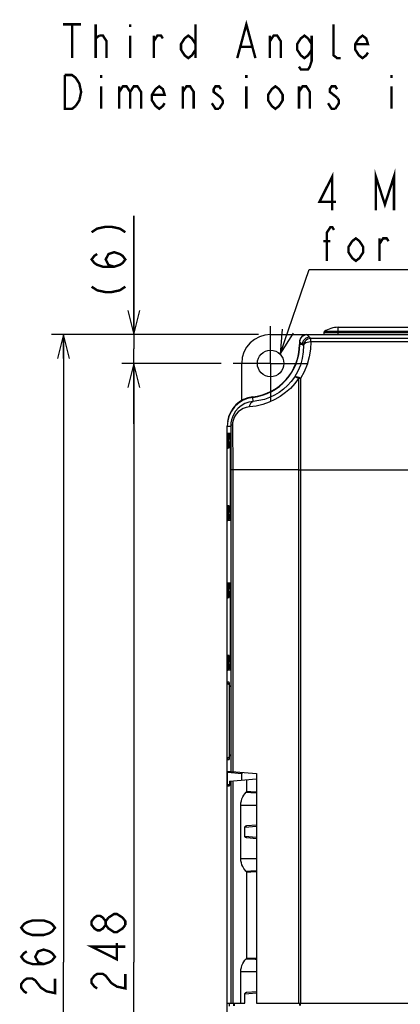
# Model space of a CAD drawing. Extents: x 28 to 410, y 34 to 287.
# Tile 9 of 33: x 34 to 66, y 192 to 273. Entities that reach past the tile are written whole.
import ezdxf

# ---------------------------------------------------------------- set-up
doc = ezdxf.new("R2010")
doc.units = 0
doc.header["$LTSCALE"] = 23.1
doc.linetypes.add('CENTER', pattern=[0.6, 0.375, -0.075, 0.075, -0.075])
doc.layers.get('0').update_dxf_attribs({"linetype": 'CONTINUOUS'})
for name, color, linetype in [('ALL_DIM', 7, 'CONTINUOUS'), ('ALL_NOTE', 7, 'CONTINUOUS'), ('DEFAULT_1', 7, 'CENTER')]:
    doc.layers.add(name, color=color, linetype=linetype)
doc.dimstyles.get("Standard").update_dxf_attribs({"dimtxt": 2.5, "dimasz": 2.5, "dimexe": 1.25, "dimexo": 0.625, "dimtad": 1, "dimcen": 2.5, "dimazin": 3, "dimtfac": 1, "dimtmove": 0, "dimatfit": 3})

# ---------------------------------------------------------------- blocks, each defined once
blk = doc.blocks.new('_OPEN')
at = {"color": 0, "linetype": 'BYBLOCK'}
for p, q in [((0, 0), (-1, 0.25)), ((-1, -0.25), (0, 0)), ((-1, 0), (0, 0))]:
    blk.add_line(p, q, dxfattribs=at)
blk = doc.blocks.new('*D0')
at = {"layer": 'ALL_DIM', "color": 2, "linetype": 'CONTINUOUS'}
for p, q in [((53.766, 247.149), (36.588, 247.149)), ((37.588, 247.149), (37.588, 195.149)), ((37.588, 143.149), (37.588, 195.149)), ((56.766, 143.149), (36.588, 143.149))]:
    blk.add_line(p, q, dxfattribs=at)
at = {"layer": 'ALL_DIM', "color": 2, "linetype": 'CONTINUOUS', "xscale": 2, "yscale": 2, "zscale": 2}
for p, rotation in [((37.588, 247.149), 90), ((37.588, 143.149), 270)]:
    blk.add_blockref('_OPEN', p, dxfattribs=dict(at, rotation=rotation))
blk = doc.blocks.new('*D1')
at = {"layer": 'ALL_DIM', "color": 2, "linetype": 'CONTINUOUS'}
for p, q in [((50.666, 244.749), (42.424, 244.749)), ((43.424, 244.749), (43.424, 195.149)), ((43.424, 145.549), (43.424, 195.149)), ((50.666, 145.549), (42.424, 145.549))]:
    blk.add_line(p, q, dxfattribs=at)
at = {"layer": 'ALL_DIM', "color": 2, "linetype": 'CONTINUOUS', "xscale": 2, "yscale": 2, "zscale": 2}
for p, rotation in [((43.424, 244.749), 90), ((43.424, 145.549), 270)]:
    blk.add_blockref('_OPEN', p, dxfattribs=dict(at, rotation=rotation))
blk = doc.blocks.new('*D45')
at = {"color": 2, "linetype": 'CONTINUOUS'}
for p, q in [((43.424, 247.149), (43.424, 256.98)), ((43.424, 256.98), (43.424, 245.949)), ((53.766, 247.149), (42.424, 247.149)), ((43.424, 239.749), (43.424, 245.949)), ((50.666, 244.749), (42.424, 244.749)), ((43.424, 244.749), (43.424, 239.749))]:
    blk.add_line(p, q, dxfattribs=at)
at = {"color": 2, "linetype": 'CONTINUOUS', "xscale": 2, "yscale": 2, "zscale": 2}
for p, rotation in [((43.424, 247.149), 270), ((43.424, 244.749), 90)]:
    blk.add_blockref('_OPEN', p, dxfattribs=dict(at, rotation=rotation))

msp = doc.modelspace()

# ---------------------------------------------------------------- linework, layer by layer
at = {"color": 7, "linetype": 'CONTINUOUS'}
for p, q in [((59.168, 247.291), (59.166, 247.149)), ((77.131, 247.291), (59.168, 247.291)), ((77.035, 247.388), (59.22, 247.388)), ((60.366, 247.149), (60.366, 247.749)), ((60.366, 247.749), (97.966, 247.749)), ((54.766, 247.149), (103.566, 247.149)), ((57.166, 246.549), (57.166, 246.318)), ((57.176, 246.539), (57.176, 246.318)), ((57.176, 246.539), (57.397, 246.318)), ((57.776, 247.138), (57.997, 246.917)), ((57.776, 247.138), (100.556, 247.138)), ((58.094, 246.538), (58.094, 246.819)), ((100.238, 246.819), (58.094, 246.819)), ((100.238, 246.538), (58.094, 246.538)), ((57.397, 246.318), (57.176, 246.318)), ((52.366, 241.666), (52.366, 244.749)), ((57.088, 243.508), (57.088, 191.749)), ((57.245, 243.516), (57.245, 235.949)), ((54.534, 242.319), (54.534, 242.291)), ((53.324, 241.61), (53.285, 241.938)), ((53.422, 241.998), (53.422, 241.975)), ((53.619, 242.032), (53.619, 242.013)), ((54.337, 242.239), (54.337, 242.218)), ((51.166, 150.749), (51.166, 239.565)), ((51.176, 218.349), (51.176, 239.565)), ((51.176, 239.565), (51.458, 239.565)), ((51.458, 239.565), (51.47, 238.373)), ((51.197, 238.722), (51.197, 237.976)), ((51.307, 238.722), (51.197, 238.722)), ((51.407, 238.943), (51.21, 238.96)), ((51.307, 238.722), (51.307, 237.976)), ((51.44, 238.71), (51.307, 238.722)), ((51.43, 238.831), (51.319, 238.84)), ((51.455, 238.328), (51.451, 238.499)), ((51.454, 238.269), (51.456, 238.269)), ((51.457, 238.202), (51.455, 238.328)), ((51.458, 238.142), (51.456, 238.269)), ((51.307, 237.976), (51.197, 237.976)), ((51.21, 237.738), (51.332, 237.748)), ((51.345, 237.979), (51.307, 237.976)), ((51.319, 237.857), (51.342, 237.859)), ((51.338, 237.782), (51.332, 237.748)), ((51.341, 237.819), (51.343, 237.868)), ((51.344, 238.149), (51.351, 238.187)), ((51.344, 238.149), (51.407, 238.155)), ((51.344, 237.988), (51.344, 238.149)), ((51.344, 237.988), (51.344, 238.149)), ((51.344, 238.149), (51.344, 238.149)), ((51.344, 237.988), (51.344, 237.988)), ((51.418, 237.949), (51.418, 232.749)), ((51.418, 237.949), (51.459, 237.949)), ((51.459, 237.949), (51.458, 238.142)), ((51.459, 238.044), (51.459, 237.949)), ((51.459, 232.749), (51.459, 237.949)), ((51.459, 237.949), (51.459, 232.734)), ((51.48, 235.949), (51.48, 210.956)), ((51.628, 235.949), (51.48, 235.949)), ((51.628, 235.949), (51.628, 210.943)), ((57.088, 235.949), (51.628, 235.949)), ((57.088, 235.949), (66.166, 235.949)), ((57.245, 235.949), (57.245, 191.749)), ((51.197, 232.722), (51.197, 231.976)), ((51.307, 232.722), (51.197, 232.722)), ((51.332, 232.949), (51.21, 232.96)), ((51.307, 232.722), (51.307, 231.976)), ((51.345, 232.719), (51.307, 232.722)), ((51.342, 232.838), (51.319, 232.84)), ((51.338, 232.917), (51.332, 232.949)), ((51.344, 232.548), (51.344, 232.722)), ((51.344, 232.548), (51.344, 232.709)), ((51.344, 232.709), (51.344, 232.709)), ((51.353, 232.504), (51.344, 232.548)), ((51.344, 232.548), (51.351, 232.51)), ((51.407, 232.543), (51.344, 232.548)), ((51.344, 232.548), (51.344, 232.548)), ((51.376, 232.467), (51.353, 232.504)), ((51.459, 232.749), (51.418, 232.749)), ((51.455, 232.37), (51.458, 232.556)), ((51.458, 232.556), (51.459, 232.749)), ((51.307, 231.976), (51.197, 231.976)), ((51.21, 231.738), (51.407, 231.755)), ((51.44, 231.987), (51.307, 231.976)), ((51.319, 231.857), (51.43, 231.867)), ((51.412, 232.44), (51.376, 232.467)), ((51.454, 232.429), (51.412, 232.44)), ((51.444, 232.048), (51.451, 232.198)), ((51.451, 232.198), (51.455, 232.37)), ((51.456, 232.428), (51.454, 232.429)), ((51.197, 226.322), (51.197, 225.576)), ((51.307, 226.322), (51.197, 226.322)), ((51.407, 226.543), (51.21, 226.56)), ((51.307, 226.322), (51.307, 225.576)), ((51.44, 226.31), (51.307, 226.322)), ((51.43, 226.431), (51.319, 226.44)), ((51.455, 225.928), (51.451, 226.099)), ((51.307, 225.576), (51.197, 225.576)), ((51.21, 225.338), (51.332, 225.348)), ((51.345, 225.579), (51.307, 225.576)), ((51.319, 225.457), (51.342, 225.459)), ((51.338, 225.382), (51.332, 225.348)), ((51.341, 225.419), (51.343, 225.468)), ((51.344, 225.749), (51.351, 225.787)), ((51.344, 225.749), (51.407, 225.755)), ((51.344, 225.588), (51.344, 225.749)), ((51.344, 225.588), (51.344, 225.749)), ((51.344, 225.749), (51.344, 225.749)), ((51.344, 225.588), (51.344, 225.588)), ((51.418, 225.549), (51.418, 220.349)), ((51.418, 225.549), (51.459, 225.549)), ((51.454, 225.869), (51.456, 225.869)), ((51.457, 225.802), (51.455, 225.928)), ((51.458, 225.742), (51.456, 225.869)), ((51.459, 225.549), (51.458, 225.742)), ((51.459, 225.644), (51.459, 225.549)), ((51.459, 220.349), (51.459, 225.549)), ((51.459, 225.549), (51.459, 220.334)), ((51.197, 220.322), (51.197, 219.576)), ((51.307, 220.322), (51.197, 220.322)), ((51.332, 220.549), (51.21, 220.56)), ((51.307, 220.322), (51.307, 219.576)), ((51.345, 220.319), (51.307, 220.322)), ((51.342, 220.438), (51.319, 220.44)), ((51.338, 220.517), (51.332, 220.549)), ((51.344, 220.148), (51.344, 220.322)), ((51.344, 220.148), (51.344, 220.309)), ((51.344, 220.309), (51.344, 220.309)), ((51.459, 220.349), (51.418, 220.349)), ((51.458, 220.156), (51.459, 220.349)), ((51.307, 219.576), (51.197, 219.576)), ((51.44, 219.587), (51.307, 219.576)), ((51.319, 219.457), (51.43, 219.467)), ((51.353, 220.104), (51.344, 220.148)), ((51.344, 220.148), (51.351, 220.11)), ((51.407, 220.143), (51.344, 220.148)), ((51.344, 220.148), (51.344, 220.148)), ((51.376, 220.067), (51.353, 220.104)), ((51.412, 220.04), (51.376, 220.067)), ((51.454, 220.029), (51.412, 220.04)), ((51.457, 220.048), (51.439, 220.061)), ((51.444, 219.648), (51.451, 219.798)), ((51.451, 219.798), (51.455, 219.97)), ((51.456, 220.028), (51.454, 220.029)), ((51.455, 219.97), (51.458, 220.156)), ((51.166, 218.749), (51.176, 218.748)), ((51.21, 219.338), (51.407, 219.355)), ((51.318, 218.349), (51.176, 218.349)), ((51.342, 218.149), (51.339, 218.21)), ((51.346, 212.349), (51.346, 217.949)), ((51.346, 212.349), (51.346, 217.949)), ((51.346, 217.949), (51.346, 217.949)), ((51.339, 212.087), (51.342, 212.15)), ((51.346, 212.349), (51.346, 212.349)), ((51.166, 211.549), (51.176, 211.549)), ((51.176, 191.749), (51.176, 211.949)), ((51.176, 211.949), (51.318, 211.949)), ((51.196, 209.836), (51.196, 210.861)), ((52.378, 210.758), (51.196, 210.861)), ((51.202, 210.98), (53.606, 210.77)), ((52.378, 210.22), (52.378, 210.758)), ((53.606, 210.77), (53.606, 191.749)), ((51.345, 209.849), (51.196, 209.836)), ((51.339, 209.729), (51.202, 209.717)), ((51.345, 210.01), (51.345, 209.849)), ((51.351, 210.13), (53.606, 210.328)), ((51.48, 210.142), (51.48, 191.749)), ((51.628, 210.155), (51.628, 191.749)), ((52.785, 209.299), (52.785, 210.256)), ((52.785, 209.299), (53.136, 209.288)), ((53.136, 209.288), (53.606, 209.273)), ((52.296, 203.734), (52.296, 208.163)), ((52.296, 208.163), (53.606, 208.163)), ((52.618, 206.328), (53.606, 206.413)), ((52.804, 206.458), (53.606, 206.528)), ((52.618, 205.57), (52.618, 206.328)), ((53.606, 205.484), (52.618, 205.57)), ((53.606, 205.37), (52.804, 205.44)), ((52.296, 203.734), (53.606, 203.734)), ((52.785, 195.499), (52.785, 202.599)), ((52.785, 195.499), (53.136, 195.488)), ((53.136, 195.488), (53.606, 195.473)), ((52.296, 191.749), (52.296, 194.363)), ((52.296, 194.363), (53.606, 194.363)), ((52.618, 192.528), (53.606, 192.613)), ((52.618, 191.749), (52.618, 192.528)), ((52.804, 192.658), (53.606, 192.728)), ((51.176, 191.749), (52.618, 191.749)), ((51.366, 191.499), (51.366, 191.749)), ((51.684, 191.749), (51.684, 191.527)), ((51.732, 191.749), (51.732, 191.528)), ((53.606, 191.749), (66.246, 191.749)), ((57.166, 191.749), (57.166, 191.557)), ((57.218, 191.749), (57.218, 191.557))]:
    msp.add_line(p, q, dxfattribs=at)
at = {"color": 2, "linetype": 'CONTINUOUS', "const_width": 0.2}
for points in [[(39.924, 255.625), (40.391, 255.926), (41.091, 256.077), (41.558, 256.077), (42.258, 255.926), (42.724, 255.625)], [(41.791, 252.766), (41.324, 252.916), (41.091, 253.368), (41.324, 253.819), (41.791, 253.97), (42.258, 253.819), (42.491, 253.669), (42.724, 253.368), (42.491, 253.067), (42.258, 252.916), (41.791, 252.766), (40.858, 252.766), (40.391, 252.916), (40.158, 253.067), (39.924, 253.368), (40.158, 253.669), (40.391, 253.819)], [(39.924, 251.11), (40.391, 250.809), (41.091, 250.659), (41.558, 250.659), (42.258, 250.809), (42.724, 251.11)]]:
    msp.add_lwpolyline(points, dxfattribs=at)
at = {"color": 7, "linetype": 'CONTINUOUS'}
for points in [[(57.176, 246.539), (57.192, 246.673), (57.236, 246.799), (57.307, 246.913), (57.402, 247.008), (57.515, 247.079), (57.642, 247.123), (57.776, 247.138)], [(58.094, 246.538), (58.068, 245.925), (57.969, 245.291), (57.795, 244.664), (57.552, 244.07), (57.245, 243.516)], [(57.997, 246.917), (57.842, 246.897), (57.697, 246.837), (57.573, 246.741), (57.478, 246.617), (57.418, 246.473), (57.397, 246.318)], [(58.094, 246.819), (57.962, 246.804), (57.837, 246.761), (57.724, 246.691), (57.63, 246.598), (57.558, 246.486), (57.512, 246.362), (57.495, 246.231)], [(58.094, 246.538), (57.944, 246.526), (57.803, 246.495), (57.681, 246.446), (57.585, 246.383), (57.522, 246.31), (57.495, 246.231)], [(57.997, 246.917), (58.045, 246.868), (58.094, 246.819)], [(57.495, 246.231), (57.474, 245.703), (57.388, 245.157), (57.235, 244.615), (57.02, 244.103), (56.749, 243.624)], [(57.397, 246.318), (57.446, 246.275), (57.495, 246.231)], [(57.088, 243.508), (56.768, 243.084), (56.404, 242.69), (56.001, 242.333), (55.571, 242.021), (55.118, 241.756), (54.634, 241.532), (54.12, 241.354), (53.581, 241.225), (53.018, 241.15)], [(56.749, 243.624), (56.48, 243.259), (56.174, 242.919), (55.835, 242.612), (55.473, 242.344), (55.091, 242.117), (54.684, 241.927), (54.252, 241.776), (53.797, 241.669), (53.324, 241.61)], [(57.245, 243.516), (57.112, 243.582), (56.988, 243.628), (56.882, 243.652), (56.8, 243.65), (56.749, 243.624)], [(57.088, 243.508), (56.965, 243.57), (56.863, 243.612), (56.789, 243.631), (56.749, 243.624)], [(57.245, 243.516), (57.166, 243.514), (57.088, 243.508)], [(53.324, 241.61), (52.967, 241.547), (52.633, 241.424), (52.333, 241.251), (52.074, 241.039), (51.866, 240.803), (51.708, 240.559), (51.594, 240.314), (51.516, 240.068), (51.471, 239.819), (51.458, 239.565)], [(53.018, 241.15), (53.043, 241.288), (53.09, 241.409), (53.155, 241.507), (53.235, 241.575), (53.324, 241.61)], [(53.018, 241.15), (52.749, 241.106), (52.497, 241.017), (52.269, 240.892), (52.073, 240.736), (51.914, 240.563), (51.794, 240.384), (51.707, 240.203), (51.648, 240.023), (51.614, 239.84), (51.604, 239.654)], [(51.604, 239.654), (51.528, 239.627), (51.479, 239.597), (51.458, 239.565)], [(51.604, 239.654), (51.617, 238.432), (51.625, 237.195), (51.628, 235.949)], [(51.21, 238.96), (51.206, 238.952), (51.203, 238.928), (51.201, 238.89), (51.199, 238.841), (51.198, 238.784), (51.197, 238.722)], [(51.319, 238.84), (51.277, 238.852), (51.241, 238.879), (51.218, 238.916), (51.21, 238.96)], [(51.319, 238.84), (51.313, 238.837), (51.309, 238.825), (51.306, 238.806), (51.304, 238.782), (51.305, 238.753), (51.307, 238.722)], [(51.454, 238.269), (51.412, 238.257), (51.376, 238.231), (51.353, 238.193), (51.344, 238.149)], [(51.351, 238.187), (51.373, 238.227), (51.41, 238.256), (51.454, 238.269)], [(51.427, 238.866), (51.418, 238.923), (51.407, 238.943)], [(51.422, 238.889), (51.416, 238.899), (51.407, 238.943)], [(51.457, 238.249), (51.439, 238.236), (51.416, 238.198), (51.407, 238.155)], [(51.421, 238.892), (51.421, 238.893), (51.421, 238.892), (51.423, 238.884), (51.425, 238.871), (51.428, 238.853), (51.43, 238.83), (51.433, 238.803), (51.436, 238.771), (51.439, 238.734), (51.441, 238.692), (51.444, 238.646), (51.446, 238.595)], [(51.451, 238.499), (51.444, 238.65), (51.436, 238.773), (51.427, 238.866)], [(51.449, 238.54), (51.451, 238.48), (51.453, 238.416), (51.455, 238.348), (51.456, 238.277)], [(51.47, 238.373), (51.478, 237.165), (51.48, 235.949)], [(51.197, 237.976), (51.198, 237.914), (51.199, 237.856), (51.201, 237.807), (51.203, 237.769), (51.206, 237.746), (51.21, 237.738)], [(51.319, 237.857), (51.277, 237.845), (51.241, 237.819), (51.218, 237.781), (51.21, 237.738)], [(51.307, 237.976), (51.305, 237.944), (51.304, 237.916)], [(51.304, 237.916), (51.306, 237.891), (51.309, 237.872), (51.313, 237.861), (51.319, 237.857)], [(51.332, 237.748), (51.335, 237.757), (51.338, 237.781), (51.341, 237.819)], [(51.34, 237.814), (51.339, 237.797), (51.338, 237.786), (51.338, 237.782)], [(51.344, 237.988), (51.344, 237.957), (51.344, 237.921), (51.343, 237.889), (51.342, 237.86), (51.341, 237.835), (51.34, 237.814)], [(51.343, 237.868), (51.344, 237.926), (51.344, 237.988)], [(51.407, 238.155), (51.41, 238.148), (51.413, 238.128), (51.415, 238.095), (51.417, 238.052), (51.418, 238.002), (51.418, 237.949)], [(51.457, 238.202), (51.458, 238.124), (51.459, 238.044)], [(51.21, 232.96), (51.206, 232.952), (51.203, 232.928), (51.201, 232.89), (51.199, 232.841), (51.198, 232.784), (51.197, 232.722)], [(51.319, 232.84), (51.277, 232.852), (51.241, 232.879), (51.218, 232.916), (51.21, 232.96)], [(51.319, 232.84), (51.313, 232.837), (51.309, 232.825), (51.306, 232.806), (51.304, 232.782)], [(51.304, 232.782), (51.305, 232.753), (51.307, 232.722)], [(51.341, 232.879), (51.338, 232.917), (51.335, 232.941), (51.332, 232.949)], [(51.337, 232.917), (51.337, 232.918), (51.337, 232.916)], [(51.337, 232.916), (51.338, 232.908), (51.339, 232.896), (51.34, 232.881)], [(51.34, 232.881), (51.341, 232.861), (51.342, 232.839), (51.343, 232.813)], [(51.344, 232.709), (51.344, 232.771), (51.343, 232.829), (51.341, 232.879)], [(51.343, 232.813), (51.344, 232.785), (51.344, 232.754), (51.344, 232.722)], [(51.351, 232.51), (51.373, 232.47), (51.41, 232.441), (51.454, 232.429)], [(51.418, 232.749), (51.418, 232.695), (51.417, 232.645), (51.415, 232.603), (51.413, 232.57), (51.41, 232.549), (51.407, 232.543)], [(51.457, 232.448), (51.439, 232.461), (51.416, 232.499), (51.407, 232.543)], [(51.458, 232.507), (51.456, 232.437), (51.455, 232.369), (51.454, 232.304), (51.452, 232.242), (51.45, 232.185), (51.448, 232.13), (51.445, 232.08), (51.443, 232.034), (51.441, 231.992), (51.438, 231.954), (51.435, 231.92), (51.433, 231.89), (51.43, 231.865), (51.428, 231.843), (51.425, 231.826), (51.423, 231.813), (51.421, 231.806), (51.421, 231.805)], [(51.459, 232.734), (51.459, 232.657), (51.458, 232.581), (51.458, 232.507)], [(51.197, 231.976), (51.198, 231.914), (51.199, 231.856), (51.201, 231.807), (51.203, 231.769), (51.206, 231.746), (51.21, 231.738)], [(51.319, 231.857), (51.277, 231.845), (51.241, 231.819), (51.218, 231.781), (51.21, 231.738)], [(51.307, 231.976), (51.305, 231.944), (51.304, 231.916), (51.306, 231.891), (51.309, 231.872), (51.313, 231.861), (51.319, 231.857)], [(51.407, 231.755), (51.418, 231.775), (51.427, 231.832)], [(51.422, 231.809), (51.416, 231.798), (51.407, 231.755)], [(51.427, 231.832), (51.436, 231.924), (51.444, 232.048)], [(51.21, 226.56), (51.206, 226.552), (51.203, 226.528), (51.201, 226.49), (51.199, 226.441), (51.198, 226.384), (51.197, 226.322)], [(51.319, 226.44), (51.277, 226.452), (51.241, 226.479), (51.218, 226.516), (51.21, 226.56)], [(51.319, 226.44), (51.313, 226.437), (51.309, 226.425), (51.306, 226.406), (51.304, 226.382), (51.305, 226.353), (51.307, 226.322)], [(51.427, 226.466), (51.418, 226.523), (51.407, 226.543)], [(51.422, 226.489), (51.416, 226.499), (51.407, 226.543)], [(51.421, 226.492), (51.421, 226.493), (51.421, 226.492), (51.423, 226.484), (51.425, 226.471), (51.428, 226.453), (51.43, 226.43), (51.433, 226.403), (51.436, 226.371), (51.439, 226.334), (51.441, 226.292), (51.444, 226.246), (51.446, 226.195)], [(51.451, 226.099), (51.444, 226.25), (51.436, 226.373), (51.427, 226.466)], [(51.449, 226.14), (51.451, 226.08), (51.453, 226.016), (51.455, 225.948), (51.456, 225.877)], [(51.197, 225.576), (51.198, 225.514), (51.199, 225.456), (51.201, 225.407), (51.203, 225.369), (51.206, 225.346), (51.21, 225.338)], [(51.319, 225.457), (51.277, 225.445), (51.241, 225.419), (51.218, 225.381), (51.21, 225.338)], [(51.307, 225.576), (51.305, 225.544), (51.304, 225.516)], [(51.304, 225.516), (51.306, 225.491), (51.309, 225.472), (51.313, 225.461), (51.319, 225.457)], [(51.332, 225.348), (51.335, 225.357), (51.338, 225.381), (51.341, 225.419)], [(51.34, 225.414), (51.339, 225.397), (51.338, 225.386), (51.338, 225.382)], [(51.344, 225.588), (51.344, 225.557), (51.344, 225.521), (51.343, 225.489), (51.342, 225.46), (51.341, 225.435), (51.34, 225.414)], [(51.343, 225.468), (51.344, 225.526), (51.344, 225.588)], [(51.454, 225.869), (51.412, 225.857), (51.376, 225.831), (51.353, 225.793), (51.344, 225.749)], [(51.351, 225.787), (51.373, 225.827), (51.41, 225.856), (51.454, 225.869)], [(51.457, 225.849), (51.439, 225.836), (51.416, 225.798), (51.407, 225.755)], [(51.407, 225.755), (51.41, 225.748), (51.413, 225.728), (51.415, 225.695), (51.417, 225.652), (51.418, 225.602), (51.418, 225.549)], [(51.457, 225.802), (51.458, 225.724), (51.459, 225.644)], [(51.21, 220.56), (51.206, 220.552), (51.203, 220.528), (51.201, 220.49), (51.199, 220.441), (51.198, 220.384), (51.197, 220.322)], [(51.319, 220.44), (51.277, 220.452), (51.241, 220.479), (51.218, 220.516), (51.21, 220.56)], [(51.319, 220.44), (51.313, 220.437), (51.309, 220.425), (51.306, 220.406), (51.304, 220.382)], [(51.304, 220.382), (51.305, 220.353), (51.307, 220.322)], [(51.341, 220.479), (51.338, 220.517), (51.335, 220.541), (51.332, 220.549)], [(51.337, 220.517), (51.337, 220.518), (51.337, 220.516)], [(51.337, 220.516), (51.338, 220.508), (51.339, 220.496), (51.34, 220.481)], [(51.34, 220.481), (51.341, 220.461), (51.342, 220.439), (51.343, 220.413)], [(51.344, 220.309), (51.344, 220.371), (51.343, 220.429), (51.341, 220.479)], [(51.343, 220.413), (51.344, 220.385), (51.344, 220.354), (51.344, 220.322)], [(51.418, 220.349), (51.418, 220.295), (51.417, 220.245), (51.415, 220.203), (51.413, 220.17), (51.41, 220.149), (51.407, 220.143)], [(51.459, 220.334), (51.459, 220.257), (51.458, 220.181), (51.458, 220.107)], [(51.197, 219.576), (51.198, 219.514), (51.199, 219.456), (51.201, 219.407), (51.203, 219.369), (51.206, 219.346), (51.21, 219.338)], [(51.319, 219.457), (51.277, 219.445), (51.241, 219.419), (51.218, 219.381), (51.21, 219.338)], [(51.307, 219.576), (51.305, 219.544), (51.304, 219.516), (51.306, 219.491), (51.309, 219.472), (51.313, 219.461), (51.319, 219.457)], [(51.351, 220.11), (51.373, 220.07), (51.41, 220.041), (51.454, 220.029)], [(51.439, 220.061), (51.416, 220.099), (51.407, 220.143)], [(51.458, 220.107), (51.456, 220.037), (51.455, 219.969), (51.454, 219.904), (51.452, 219.842), (51.45, 219.785), (51.448, 219.73), (51.445, 219.68), (51.443, 219.634), (51.441, 219.592), (51.438, 219.554), (51.435, 219.52), (51.433, 219.49), (51.43, 219.465), (51.428, 219.443), (51.425, 219.426), (51.423, 219.413), (51.421, 219.406), (51.421, 219.405)], [(51.427, 219.432), (51.436, 219.524), (51.444, 219.648)], [(51.407, 219.355), (51.418, 219.375), (51.427, 219.432)], [(51.422, 219.409), (51.416, 219.398), (51.407, 219.355)], [(51.341, 218.154), (51.315, 218.159), (51.259, 218.187), (51.215, 218.231), (51.186, 218.287), (51.176, 218.349)], [(51.339, 218.21), (51.335, 218.264), (51.33, 218.308), (51.324, 218.337), (51.318, 218.349)], [(51.332, 218.278), (51.328, 218.287), (51.318, 218.349)], [(51.331, 218.287), (51.331, 218.287), (51.332, 218.279), (51.334, 218.264), (51.336, 218.241), (51.338, 218.211), (51.341, 218.173), (51.343, 218.127), (51.344, 218.073), (51.345, 218.012), (51.346, 217.949)], [(51.346, 217.949), (51.346, 218.016), (51.344, 218.083), (51.342, 218.149)], [(51.176, 211.949), (51.186, 212.01), (51.215, 212.066), (51.259, 212.11), (51.315, 212.139), (51.341, 212.143)], [(51.346, 212.349), (51.345, 212.276), (51.344, 212.213), (51.342, 212.159), (51.34, 212.113), (51.338, 212.076), (51.335, 212.047), (51.333, 212.027), (51.331, 212.014), (51.331, 212.011)], [(51.342, 212.15), (51.344, 212.216), (51.346, 212.283), (51.346, 212.349)], [(51.318, 211.949), (51.324, 211.96), (51.33, 211.99), (51.335, 212.033), (51.339, 212.087)], [(51.332, 212.019), (51.328, 212.011), (51.318, 211.949)], [(51.196, 210.861), (51.196, 210.898), (51.197, 210.931), (51.198, 210.957), (51.2, 210.974), (51.202, 210.98)], [(52.38, 210.877), (52.379, 210.871), (52.379, 210.854), (52.378, 210.828), (52.378, 210.795), (52.378, 210.758)], [(51.202, 209.717), (51.2, 209.723), (51.198, 209.74), (51.197, 209.766), (51.196, 209.799), (51.196, 209.836)], [(51.345, 209.849), (51.345, 209.812), (51.344, 209.779), (51.343, 209.752), (51.341, 209.735), (51.339, 209.729)], [(51.351, 210.13), (51.349, 210.124), (51.348, 210.107), (51.346, 210.081), (51.345, 210.048), (51.345, 210.01)], [(52.296, 208.163), (52.306, 208.342), (52.338, 208.518), (52.389, 208.684), (52.457, 208.837), (52.539, 208.977), (52.637, 209.106), (52.751, 209.225)], [(52.751, 209.225), (52.769, 209.247), (52.781, 209.273), (52.785, 209.299)], [(52.751, 209.225), (53.113, 209.213), (53.476, 209.201), (53.606, 209.197)], [(52.618, 206.328), (52.624, 206.358), (52.643, 206.387), (52.671, 206.413), (52.708, 206.434), (52.753, 206.449), (52.804, 206.458)], [(52.804, 205.44), (52.753, 205.449), (52.708, 205.464), (52.671, 205.485), (52.642, 205.51), (52.624, 205.539), (52.618, 205.57)], [(52.751, 202.672), (52.637, 202.791), (52.539, 202.92), (52.456, 203.062), (52.388, 203.215), (52.338, 203.381), (52.306, 203.556), (52.296, 203.734)], [(53.606, 202.7), (53.476, 202.696), (53.113, 202.684), (52.751, 202.672)], [(52.785, 202.599), (52.781, 202.625), (52.769, 202.65), (52.751, 202.672)], [(53.606, 202.624), (53.136, 202.61), (52.785, 202.599)], [(52.296, 194.363), (52.306, 194.542), (52.338, 194.718), (52.389, 194.884), (52.457, 195.037), (52.539, 195.177), (52.637, 195.306), (52.751, 195.425)], [(52.751, 195.425), (52.769, 195.447), (52.781, 195.473), (52.785, 195.499)], [(52.751, 195.425), (53.113, 195.413), (53.476, 195.401), (53.606, 195.397)], [(52.618, 192.528), (52.624, 192.558), (52.643, 192.587), (52.671, 192.613), (52.708, 192.634), (52.753, 192.649), (52.804, 192.658)]]:
    msp.add_lwpolyline(points, dxfattribs=at)
msp.add_circle((54.766, 244.749), 1.1, dxfattribs=at)
for centre, radius, start, end in [((59.288, 247.289), 0.12, 124.97041, 179), ((60.366, 245.749), 2, 90, 124.97041), ((54.766, 244.749), 2.4, 90, 180), ((57.766, 246.549), 0.6, 90, 180), ((52.766, 246.349), 4.4, 276.75633, 359.60013), ((52.766, 246.318), 4.4, 276.75633, 360), ((52.766, 246.318), 4.41, 276.75633, 360), ((53.566, 239.565), 2.4, 96.75633, 180), ((53.566, 239.565), 2.39, 96.75633, 180), ((53.566, 239.596), 2.4, 96.75633, 171.78902)]:
    msp.add_arc(centre, radius, start, end, dxfattribs=at)
at = {"layer": 'ALL_DIM', "color": 2, "linetype": 'CONTINUOUS', "const_width": 0.2}
for points in [[(41.091, 198.238), (40.858, 197.937), (40.624, 197.787), (40.391, 197.787), (40.158, 197.937), (39.924, 198.238), (39.924, 198.539), (40.158, 198.84), (40.391, 198.991), (40.624, 198.991), (40.858, 198.84), (41.091, 198.539)], [(41.324, 198.84), (41.791, 199.141), (42.024, 199.141), (42.258, 198.991), (42.491, 198.84), (42.724, 198.539), (42.724, 198.238)], [(36.888, 197.999), (36.655, 197.698), (36.421, 197.548), (35.955, 197.397), (35.021, 197.397), (34.555, 197.548), (34.321, 197.698), (34.088, 197.999), (34.321, 198.3), (34.555, 198.451), (35.021, 198.601), (35.955, 198.601), (36.421, 198.451), (36.655, 198.3), (36.888, 197.999)], [(42.724, 198.238), (42.491, 197.937), (42.258, 197.787), (42.024, 197.636), (41.791, 197.636), (41.558, 197.787), (41.324, 197.937), (41.091, 198.238), (41.091, 198.539), (41.324, 198.84)], [(42.724, 196.432), (39.924, 196.432), (42.024, 195.379), (42.024, 196.733)], [(35.955, 194.989), (35.488, 195.14), (35.255, 195.591), (35.488, 196.043), (35.955, 196.193), (36.421, 196.043), (36.655, 195.892), (36.888, 195.591), (36.655, 195.29), (36.421, 195.14), (35.955, 194.989), (35.021, 194.989), (34.555, 195.14), (34.321, 195.29), (34.088, 195.591), (34.321, 195.892), (34.555, 196.043)], [(40.391, 192.971), (40.158, 193.121), (39.924, 193.422), (39.924, 193.723), (40.158, 194.024), (40.391, 194.175), (40.858, 194.175), (41.091, 194.024), (41.324, 193.723), (41.558, 193.422), (42.024, 193.121), (42.724, 192.971), (42.724, 194.175)], [(34.555, 192.581), (34.321, 192.732), (34.088, 193.033), (34.088, 193.334), (34.321, 193.635), (34.555, 193.785), (35.021, 193.785), (35.255, 193.635), (35.488, 193.334), (35.721, 193.033), (36.188, 192.732), (36.888, 192.581), (36.888, 193.785)]]:
    msp.add_lwpolyline(points, dxfattribs=at)
at = {"layer": 'ALL_NOTE', "color": 2, "linetype": 'CONTINUOUS'}
for p, q in [((55.544, 245.527), (57.97, 252.549)), ((57.97, 252.549), (58.22, 252.549)), ((58.22, 252.549), (96.748, 252.549))]:
    msp.add_line(p, q, dxfattribs=at)
at = {"layer": 'ALL_NOTE', "color": 2, "linetype": 'CONTINUOUS', "const_width": 0.2}
for points in [[(37.552, 272.847), (39.057, 272.847)], [(38.305, 272.847), (38.305, 270.047)], [(40.261, 270.047), (40.261, 272.847)], [(43.121, 272.847), (43.121, 272.614)], [(48.539, 272.847), (48.539, 270.047)], [(52, 270.047), (52.753, 272.847), (53.505, 270.047)], [(60.579, 270.047), (60.278, 270.047), (59.977, 270.28), (59.977, 272.847)], [(40.261, 271.68), (40.562, 271.914)], [(40.562, 271.914), (40.863, 271.914), (41.164, 271.447), (41.164, 270.047)], [(43.121, 271.914), (43.121, 270.047)], [(45.077, 271.447), (45.378, 271.914), (45.679, 271.914), (45.83, 271.68)], [(45.077, 270.047), (45.077, 271.914)], [(48.539, 270.747), (48.238, 270.28), (47.937, 270.047), (47.636, 270.28), (47.335, 270.747), (47.335, 271.214), (47.636, 271.68), (47.937, 271.914), (48.238, 271.68), (48.539, 271.214)], [(54.709, 271.447), (55.01, 271.914), (55.311, 271.914), (55.612, 271.447), (55.612, 270.047)], [(54.709, 270.047), (54.709, 271.914)], [(58.171, 270.747), (57.87, 270.28), (57.569, 270.047), (57.268, 270.28), (56.967, 270.747), (56.967, 271.214), (57.268, 271.68), (57.569, 271.914), (57.87, 271.68), (58.171, 271.214)], [(58.171, 271.914), (58.171, 269.814), (58.02, 269.347), (57.87, 269.114), (57.268, 269.114), (57.117, 269.347)], [(62.836, 270.514), (62.686, 270.28), (62.385, 270.047), (62.084, 270.28), (61.783, 270.747), (61.783, 271.214), (62.084, 271.68), (62.385, 271.914), (62.686, 271.68), (62.836, 271.214), (61.783, 271.214)], [(52.301, 270.98), (53.204, 270.98)], [(38.606, 266.08), (38.305, 265.847), (37.703, 265.847), (37.703, 268.647)], [(37.703, 268.647), (38.305, 268.647), (38.606, 268.414), (38.756, 268.18), (38.907, 267.947), (39.057, 267.247), (38.907, 266.547), (38.606, 266.08)], [(40.713, 268.647), (40.713, 268.414)], [(52.753, 268.647), (52.753, 268.414)], [(64.793, 268.647), (64.793, 268.414)], [(40.713, 267.714), (40.713, 265.847)], [(42.218, 267.247), (42.519, 267.714), (42.82, 267.714), (43.121, 267.247), (43.121, 265.847)], [(42.218, 267.714), (42.218, 265.847)], [(43.121, 267.247), (43.422, 267.714), (43.723, 267.714), (44.024, 267.247), (44.024, 265.847)], [(45.98, 266.314), (45.83, 266.08), (45.529, 265.847), (45.228, 266.08), (44.927, 266.547), (44.927, 267.014), (45.228, 267.48), (45.529, 267.714), (45.83, 267.48), (45.98, 267.014), (44.927, 267.014)], [(47.485, 267.247), (47.786, 267.714), (48.087, 267.714), (48.388, 267.247), (48.388, 265.847)], [(47.485, 265.847), (47.485, 267.714)], [(50.646, 267.48), (50.495, 267.714), (50.194, 267.714), (50.044, 267.48), (50.044, 267.247), (50.646, 266.78)], [(52.753, 267.714), (52.753, 265.847)], [(55.763, 266.547), (55.462, 266.08), (55.161, 265.847), (54.86, 266.08), (54.559, 266.547), (54.559, 267.014), (54.86, 267.48), (55.161, 267.714), (55.462, 267.48), (55.763, 267.014), (55.763, 266.547)], [(57.117, 267.247), (57.418, 267.714), (57.719, 267.714), (58.02, 267.247), (58.02, 265.847)], [(57.117, 265.847), (57.117, 267.714)], [(60.278, 267.48), (60.127, 267.714), (59.826, 267.714), (59.676, 267.48), (59.676, 267.247), (60.278, 266.78)], [(64.793, 267.714), (64.793, 265.847)], [(50.646, 266.78), (50.796, 266.547), (50.796, 266.314), (50.495, 265.847)], [(60.278, 266.78), (60.428, 266.547), (60.428, 266.314), (60.127, 265.847)], [(50.495, 265.847), (50.194, 265.847), (50.044, 266.08), (49.893, 266.314)], [(60.127, 265.847), (59.826, 265.847), (59.676, 266.08), (59.525, 266.314)], [(59.875, 257.449), (59.875, 260.249), (58.822, 258.149), (60.176, 258.149)], [(63.487, 257.449), (63.487, 260.249), (64.24, 257.916), (64.992, 260.249), (64.992, 257.449)], [(59.424, 253.249), (59.424, 255.583), (59.725, 256.049), (59.875, 256.049), (60.026, 255.816)], [(59.123, 254.883), (59.725, 254.883)], [(62.434, 253.949), (62.133, 253.483), (61.832, 253.249), (61.531, 253.483), (61.23, 253.949), (61.23, 254.416), (61.531, 254.883), (61.832, 255.116), (62.133, 254.883), (62.434, 254.416), (62.434, 253.949)], [(63.788, 254.649), (64.089, 255.116), (64.39, 255.116), (64.541, 254.883)], [(63.788, 253.249), (63.788, 255.116)]]:
    msp.add_lwpolyline(points, dxfattribs=at)
at = {"layer": 'ALL_NOTE', "color": 2, "linetype": 'CONTINUOUS'}
msp.add_lwpolyline([(55.724, 247.58), (55.544, 245.527), (56.669, 247.254)], dxfattribs=at)
at = {"layer": 'DEFAULT_1', "color": 7, "linetype": 'CENTER'}
for q in [(54.766, 247.849), (51.666, 244.749), (54.766, 241.649), (57.866, 244.749)]:
    msp.add_line((54.766, 244.749), q, dxfattribs=at)

# ---------------------------------------------------------------- dimensions: what is measured, and where the dimension line sits
at = {"color": 2, "linetype": 'CONTINUOUS'}
dim = msp.add_linear_dim(base=(43.424, 244.749), p1=(53.766, 247.149), p2=(50.666, 244.749), angle=270, dimstyle='Standard', dxfattribs=at)
dim.commit()
dim.dimension.update_dxf_attribs({"geometry": '*D45', "text_midpoint": (42.724, 249.756), "dimtype": 128})
at = {"layer": 'ALL_DIM', "color": 2, "linetype": 'CONTINUOUS'}
for base, p1, p2, picture, middle in [((37.588, 143.149), (53.766, 247.149), (56.766, 143.149), '*D0', (36.888, 191.979)), ((43.424, 145.549), (50.666, 244.749), (50.666, 145.549), '*D1', (42.724, 192.369))]:
    dim = msp.add_linear_dim(base=base, p1=p1, p2=p2, angle=270, dimstyle='Standard', dxfattribs=at)
    dim.commit()
    dim.dimension.update_dxf_attribs({"geometry": picture, "text_midpoint": middle, "dimtype": 128})

doc.saveas('drawing.dxf')
